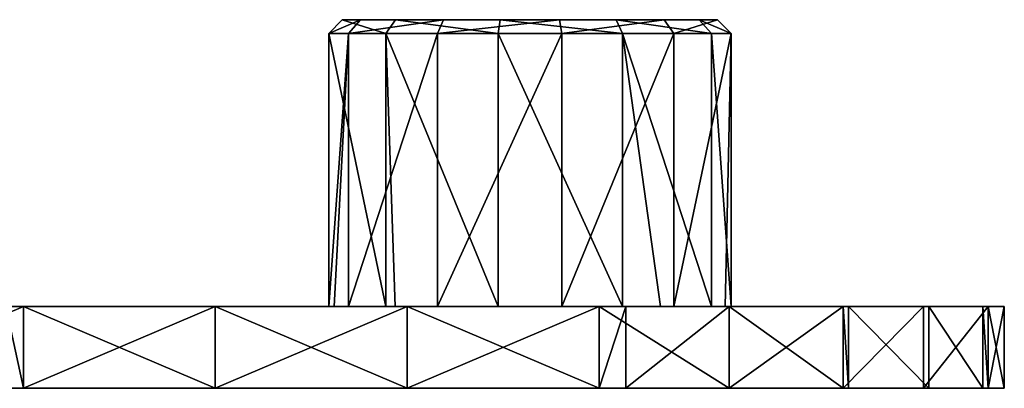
# Model space of a CAD drawing. Extents: x -90 to 138, y -492 to 8.
# Tile 4 of 17: x 66 to 138, y -482 to -455. Entities that reach past the tile are written whole.
import ezdxf

# ---------------------------------------------------------------- set-up
doc = ezdxf.new("R2010")
doc.units = 0
doc.header["$LTSCALE"] = 65.185185
for name, color, linetype in [('28', 7, 'CONTINUOUS'), ('29', 7, 'CONTINUOUS'), ('32', 7, 'CONTINUOUS'), ('33', 7, 'CONTINUOUS'), ('34', 7, 'CONTINUOUS'), ('35', 7, 'CONTINUOUS'), ('36', 7, 'CONTINUOUS'), ('37', 7, 'CONTINUOUS'), ('38', 7, 'CONTINUOUS'), ('39', 7, 'CONTINUOUS')]:
    doc.layers.add(name, color=color, linetype=linetype)

msp = doc.modelspace()

# ---------------------------------------------------------------- linework, layer by layer
at = {"layer": '28', "linetype": 'CONTINUOUS'}
for points in [[(51.794, -476, -34.071), (64.253, -476, -19.056), (66.443, -476, -34.071), (51.794, -476, -34.071)], [(51.794, -476, -34.071), (66.443, -476, -34.071), (52.247, -476, -42.876), (51.794, -476, -34.071)], [(52.247, -476, -42.876), (66.443, -476, -34.071), (66.311, -476, -40.814), (52.247, -476, -42.876)], [(69.646, -476, 10.974), (64.246, -476, -4.041), (57.62, -476, 10.974), (69.646, -476, 10.974)], [(69.646, -476, 10.974), (57.62, -476, 10.974), (58.031, -476, 25.989), (69.646, -476, 10.974)], [(71.757, -476, 25.989), (69.646, -476, 10.974), (58.031, -476, 25.989), (71.757, -476, 25.989)], [(71.757, -476, 25.989), (58.031, -476, 25.989), (66.311, -476, 40.814), (71.757, -476, 25.989)], [(66.311, -476, 40.814), (58.031, -476, 25.989), (65.015, -476, 41.004), (66.311, -476, 40.814)], [(76.97, -476, -4.041), (64.246, -476, -4.041), (69.646, -476, 10.974), (76.97, -476, -4.041)], [(64.246, -476, -4.041), (76.97, -476, -4.041), (64.253, -476, -19.056), (64.246, -476, -4.041)], [(64.253, -476, -19.056), (76.97, -476, -4.041), (77.624, -476, -19.056), (64.253, -476, -19.056)], [(64.253, -476, -19.056), (77.624, -476, -19.056), (66.443, -476, -34.071), (64.253, -476, -19.056)], [(80.374, -476, 38.753), (71.757, -476, 25.989), (66.311, -476, 40.814), (80.374, -476, 38.753)], [(66.311, -476, -40.814), (66.443, -476, -34.071), (80.374, -476, -38.753), (66.311, -476, -40.814)], [(66.443, -476, -34.071), (77.624, -476, -19.056), (81.091, -476, -34.071), (66.443, -476, -34.071)], [(66.443, -476, -34.071), (81.091, -476, -34.071), (80.374, -476, -38.753), (66.443, -476, -34.071)], [(81.672, -476, 10.974), (76.97, -476, -4.041), (69.646, -476, 10.974), (81.672, -476, 10.974)], [(81.672, -476, 10.974), (69.646, -476, 10.974), (71.757, -476, 25.989), (81.672, -476, 10.974)], [(85.483, -476, 25.989), (81.672, -476, 10.974), (71.757, -476, 25.989), (85.483, -476, 25.989)], [(85.483, -476, 25.989), (71.757, -476, 25.989), (80.374, -476, 38.753), (85.483, -476, 25.989)], [(89.093, -476, -4.162), (76.97, -476, -4.041), (88.685, -476, 2.335), (89.093, -476, -4.162)], [(76.97, -476, -4.041), (89.093, -476, -4.162), (77.624, -476, -19.056), (76.97, -476, -4.041)], [(88.685, -476, 2.335), (76.97, -476, -4.041), (81.672, -476, 10.974), (88.685, -476, 2.335)], [(77.624, -476, -19.056), (89.093, -476, -4.162), (90.128, -476, -6.775), (77.624, -476, -19.056)], [(90.994, -476, -19.056), (77.624, -476, -19.056), (90.128, -476, -6.775), (90.994, -476, -19.056)], [(77.624, -476, -19.056), (90.994, -476, -19.056), (81.091, -476, -34.071), (77.624, -476, -19.056)], [(94.437, -476, 36.691), (85.483, -476, 25.989), (80.374, -476, 38.753), (94.437, -476, 36.691)], [(80.374, -476, -38.753), (81.091, -476, -34.071), (94.437, -476, -36.691), (80.374, -476, -38.753)], [(81.091, -476, -34.071), (90.994, -476, -19.056), (95.739, -476, -34.071), (81.091, -476, -34.071)], [(81.091, -476, -34.071), (95.739, -476, -34.071), (94.437, -476, -36.691), (81.091, -476, -34.071)], [(92.873, -476, 10.554), (88.685, -476, 2.335), (81.672, -476, 10.974), (92.873, -476, 10.554)], [(93.56, -476, 11.199), (92.873, -476, 10.554), (81.672, -476, 10.974), (93.56, -476, 11.199)], [(93.56, -476, 11.199), (81.672, -476, 10.974), (85.483, -476, 25.989), (93.56, -476, 11.199)], [(99.209, -476, 25.989), (93.56, -476, 11.199), (85.483, -476, 25.989), (99.209, -476, 25.989)], [(99.209, -476, 25.989), (85.483, -476, 25.989), (94.437, -476, 36.691), (99.209, -476, 25.989)], [(96.65, -476, -13.298), (90.994, -476, -19.056), (90.128, -476, -6.775), (96.65, -476, -13.298)], [(104.365, -476, -19.056), (90.994, -476, -19.056), (96.65, -476, -13.298), (104.365, -476, -19.056)], [(90.994, -476, -19.056), (104.365, -476, -19.056), (95.739, -476, -34.071), (90.994, -476, -19.056)], [(101.092, -476, 14.741), (93.56, -476, 11.199), (99.209, -476, 25.989), (101.092, -476, 14.741)], [(108.501, -476, 34.63), (99.209, -476, 25.989), (94.437, -476, 36.691), (108.501, -476, 34.63)], [(94.437, -476, -36.691), (95.739, -476, -34.071), (108.501, -476, -34.63), (94.437, -476, -36.691)], [(95.739, -476, -34.071), (104.365, -476, -19.056), (110.447, -476, -34.288), (95.739, -476, -34.071)], [(95.739, -476, -34.071), (110.447, -476, -34.288), (108.501, -476, -34.63), (95.739, -476, -34.071)], [(105.76, -476, -14.741), (104.365, -476, -19.056), (96.65, -476, -13.298), (105.76, -476, -14.741)], [(112.934, -476, 25.989), (101.092, -476, 14.741), (99.209, -476, 25.989), (112.934, -476, 25.989)], [(112.934, -476, 25.989), (99.209, -476, 25.989), (108.501, -476, 34.63), (112.934, -476, 25.989)], [(110.202, -476, 13.298), (101.092, -476, 14.741), (112.934, -476, 25.989), (110.202, -476, 13.298)], [(117.735, -476, -19.056), (104.365, -476, -19.056), (113.979, -476, -10.554), (117.735, -476, -19.056)], [(104.365, -476, -19.056), (117.735, -476, -19.056), (110.447, -476, -34.288), (104.365, -476, -19.056)], [(113.979, -476, -10.554), (104.365, -476, -19.056), (105.76, -476, -14.741), (113.979, -476, -10.554)], [(118.034, -476, 31.805), (112.934, -476, 25.989), (108.501, -476, 34.63), (118.034, -476, 31.805)], [(112.985, -476, 11.462), (110.202, -476, 13.298), (112.934, -476, 25.989), (112.985, -476, 11.462)], [(110.447, -476, -34.288), (117.735, -476, -19.056), (118.034, -476, -31.805), (110.447, -476, -34.288)], [(124.406, -476, 10.974), (112.985, -476, 11.462), (112.934, -476, 25.989), (124.406, -476, 10.974)], [(126.771, -476, 26.075), (124.406, -476, 10.974), (112.934, -476, 25.989), (126.771, -476, 26.075)], [(126.771, -476, 26.075), (112.934, -476, 25.989), (126.388, -476, 26.414), (126.771, -476, 26.075)], [(126.388, -476, 26.414), (112.934, -476, 25.989), (118.034, -476, 31.805), (126.388, -476, 26.414)], [(112.985, -476, 11.462), (124.406, -476, 10.974), (116.724, -476, 6.775), (112.985, -476, 11.462)], [(117.738, -476, -4.232), (117.735, -476, -19.056), (113.979, -476, -10.554), (117.738, -476, -4.232)], [(116.724, -476, 6.775), (124.406, -476, 10.974), (118.167, -476, -2.335), (116.724, -476, 6.775)], [(132.272, -476, -19.821), (117.735, -476, -19.056), (127.155, -476, -4.041), (132.272, -476, -19.821)], [(117.735, -476, -19.056), (132.272, -476, -19.821), (118.034, -476, -31.805), (117.735, -476, -19.056)], [(127.155, -476, -4.041), (117.735, -476, -19.056), (117.738, -476, -4.232), (127.155, -476, -4.041)], [(127.155, -476, -4.041), (117.738, -476, -4.232), (118.167, -476, -2.335), (127.155, -476, -4.041)], [(118.034, -476, -31.805), (132.272, -476, -19.821), (126.388, -476, -26.414), (118.034, -476, -31.805)], [(124.406, -476, 10.974), (127.155, -476, -4.041), (118.167, -476, -2.335), (124.406, -476, 10.974)], [(136.604, -476, 11.142), (124.406, -476, 10.974), (132.657, -476, 19.247), (136.604, -476, 11.142)], [(124.406, -476, 10.974), (136.604, -476, 11.142), (127.155, -476, -4.041), (124.406, -476, 10.974)], [(132.657, -476, 19.247), (124.406, -476, 10.974), (126.771, -476, 26.075), (132.657, -476, 19.247)], [(127.155, -476, -4.041), (136.604, -476, 11.142), (137.012, -476, 9.842), (127.155, -476, -4.041)], [(138.185, -476, -4.087), (132.272, -476, -19.821), (127.155, -476, -4.041), (138.185, -476, -4.087)], [(138.185, -476, -4.087), (127.155, -476, -4.041), (137.012, -476, 9.842), (138.185, -476, -4.087)], [(137.012, -476, -9.842), (132.272, -476, -19.821), (138.185, -476, -4.087), (137.012, -476, -9.842)]]:
    msp.add_3dface(points, dxfattribs=at)
at = {"layer": '29', "linetype": 'CONTINUOUS'}
for points in [[(52.247, -482, -42.876), (66.311, -482, -40.814), (51.794, -482, -34.071), (52.247, -482, -42.876)], [(51.794, -482, -34.071), (66.311, -482, -40.814), (66.443, -482, -34.071), (51.794, -482, -34.071)], [(51.794, -482, -34.071), (66.443, -482, -34.071), (64.253, -482, -19.056), (51.794, -482, -34.071)], [(58.55, -482, 10.974), (71.506, -482, 10.974), (58.031, -482, 25.989), (58.55, -482, 10.974)], [(58.031, -482, 25.989), (71.506, -482, 10.974), (71.757, -482, 25.989), (58.031, -482, 25.989)], [(58.031, -482, 25.989), (71.757, -482, 25.989), (65.015, -482, 41.004), (58.031, -482, 25.989)], [(71.506, -482, 10.974), (58.55, -482, 10.974), (65.771, -482, -4.041), (71.506, -482, 10.974)], [(65.771, -482, -4.041), (64.253, -482, -19.056), (77.624, -482, -19.056), (65.771, -482, -4.041)], [(64.253, -482, -19.056), (66.443, -482, -34.071), (77.624, -482, -19.056), (64.253, -482, -19.056)], [(65.015, -482, 41.004), (71.757, -482, 25.989), (66.311, -482, 40.814), (65.015, -482, 41.004)], [(80.019, -482, -4.041), (71.506, -482, 10.974), (65.771, -482, -4.041), (80.019, -482, -4.041)], [(80.019, -482, -4.041), (65.771, -482, -4.041), (77.624, -482, -19.056), (80.019, -482, -4.041)], [(66.311, -482, 40.814), (71.757, -482, 25.989), (80.374, -482, 38.753), (66.311, -482, 40.814)], [(66.311, -482, -40.814), (80.374, -482, -38.753), (66.443, -482, -34.071), (66.311, -482, -40.814)], [(66.443, -482, -34.071), (80.374, -482, -38.753), (81.091, -482, -34.071), (66.443, -482, -34.071)], [(66.443, -482, -34.071), (81.091, -482, -34.071), (77.624, -482, -19.056), (66.443, -482, -34.071)], [(84.463, -482, 10.974), (71.506, -482, 10.974), (80.019, -482, -4.041), (84.463, -482, 10.974)], [(71.506, -482, 10.974), (84.463, -482, 10.974), (71.757, -482, 25.989), (71.506, -482, 10.974)], [(71.757, -482, 25.989), (84.463, -482, 10.974), (85.483, -482, 25.989), (71.757, -482, 25.989)], [(71.757, -482, 25.989), (85.483, -482, 25.989), (80.374, -482, 38.753), (71.757, -482, 25.989)], [(80.019, -482, -4.041), (77.624, -482, -19.056), (90.994, -482, -19.056), (80.019, -482, -4.041)], [(77.624, -482, -19.056), (81.091, -482, -34.071), (90.994, -482, -19.056), (77.624, -482, -19.056)], [(94.267, -482, -4.041), (84.463, -482, 10.974), (80.019, -482, -4.041), (94.267, -482, -4.041)], [(94.267, -482, -4.041), (80.019, -482, -4.041), (90.994, -482, -19.056), (94.267, -482, -4.041)], [(80.374, -482, 38.753), (85.483, -482, 25.989), (94.437, -482, 36.691), (80.374, -482, 38.753)], [(80.374, -482, -38.753), (94.437, -482, -36.691), (81.091, -482, -34.071), (80.374, -482, -38.753)], [(81.091, -482, -34.071), (94.437, -482, -36.691), (95.739, -482, -34.071), (81.091, -482, -34.071)], [(81.091, -482, -34.071), (95.739, -482, -34.071), (90.994, -482, -19.056), (81.091, -482, -34.071)], [(97.419, -482, 10.974), (84.463, -482, 10.974), (94.267, -482, -4.041), (97.419, -482, 10.974)], [(84.463, -482, 10.974), (97.419, -482, 10.974), (85.483, -482, 25.989), (84.463, -482, 10.974)], [(85.483, -482, 25.989), (97.419, -482, 10.974), (99.209, -482, 25.989), (85.483, -482, 25.989)], [(85.483, -482, 25.989), (99.209, -482, 25.989), (94.437, -482, 36.691), (85.483, -482, 25.989)], [(94.267, -482, -4.041), (90.994, -482, -19.056), (104.365, -482, -19.056), (94.267, -482, -4.041)], [(90.994, -482, -19.056), (95.739, -482, -34.071), (104.365, -482, -19.056), (90.994, -482, -19.056)], [(108.516, -482, -4.041), (97.419, -482, 10.974), (94.267, -482, -4.041), (108.516, -482, -4.041)], [(108.516, -482, -4.041), (94.267, -482, -4.041), (104.365, -482, -19.056), (108.516, -482, -4.041)], [(94.437, -482, 36.691), (99.209, -482, 25.989), (108.501, -482, 34.63), (94.437, -482, 36.691)], [(94.437, -482, -36.691), (108.501, -482, -34.63), (95.739, -482, -34.071), (94.437, -482, -36.691)], [(95.739, -482, -34.071), (108.501, -482, -34.63), (110.447, -482, -34.288), (95.739, -482, -34.071)], [(95.739, -482, -34.071), (110.447, -482, -34.288), (104.365, -482, -19.056), (95.739, -482, -34.071)], [(110.375, -482, 10.974), (97.419, -482, 10.974), (108.516, -482, -4.041), (110.375, -482, 10.974)], [(97.419, -482, 10.974), (110.375, -482, 10.974), (99.209, -482, 25.989), (97.419, -482, 10.974)], [(99.209, -482, 25.989), (110.375, -482, 10.974), (112.934, -482, 25.989), (99.209, -482, 25.989)], [(99.209, -482, 25.989), (112.934, -482, 25.989), (108.501, -482, 34.63), (99.209, -482, 25.989)], [(108.516, -482, -4.041), (104.365, -482, -19.056), (117.735, -482, -19.056), (108.516, -482, -4.041)], [(104.365, -482, -19.056), (110.447, -482, -34.288), (117.735, -482, -19.056), (104.365, -482, -19.056)], [(108.501, -482, 34.63), (112.934, -482, 25.989), (118.034, -482, 31.805), (108.501, -482, 34.63)], [(122.764, -482, -4.041), (110.375, -482, 10.974), (108.516, -482, -4.041), (122.764, -482, -4.041)], [(122.764, -482, -4.041), (108.516, -482, -4.041), (117.735, -482, -19.056), (122.764, -482, -4.041)], [(123.331, -482, 10.974), (110.375, -482, 10.974), (122.764, -482, -4.041), (123.331, -482, 10.974)], [(110.375, -482, 10.974), (123.331, -482, 10.974), (112.934, -482, 25.989), (110.375, -482, 10.974)], [(110.447, -482, -34.288), (118.034, -482, -31.805), (117.735, -482, -19.056), (110.447, -482, -34.288)], [(112.934, -482, 25.989), (123.331, -482, 10.974), (126.771, -482, 26.075), (112.934, -482, 25.989)], [(112.934, -482, 25.989), (126.771, -482, 26.075), (118.034, -482, 31.805), (112.934, -482, 25.989)], [(122.764, -482, -4.041), (117.735, -482, -19.056), (132.272, -482, -19.821), (122.764, -482, -4.041)], [(117.735, -482, -19.056), (118.034, -482, -31.805), (126.388, -482, -26.414), (117.735, -482, -19.056)], [(132.272, -482, -19.821), (117.735, -482, -19.056), (126.388, -482, -26.414), (132.272, -482, -19.821)], [(118.034, -482, 31.805), (126.771, -482, 26.075), (126.388, -482, 26.414), (118.034, -482, 31.805)], [(138.185, -482, -4.087), (123.331, -482, 10.974), (122.764, -482, -4.041), (138.185, -482, -4.087)], [(138.185, -482, -4.087), (122.764, -482, -4.041), (137.012, -482, -9.842), (138.185, -482, -4.087)], [(122.764, -482, -4.041), (132.272, -482, -19.821), (137.012, -482, -9.842), (122.764, -482, -4.041)], [(136.604, -482, 11.142), (123.331, -482, 10.974), (138.185, -482, -4.087), (136.604, -482, 11.142)], [(123.331, -482, 10.974), (136.604, -482, 11.142), (126.771, -482, 26.075), (123.331, -482, 10.974)], [(126.771, -482, 26.075), (136.604, -482, 11.142), (132.657, -482, 19.247), (126.771, -482, 26.075)], [(137.012, -482, 9.842), (136.604, -482, 11.142), (138.185, -482, -4.087), (137.012, -482, 9.842)]]:
    msp.add_3dface(points, dxfattribs=at)
at = {"layer": '32', "linetype": 'CONTINUOUS'}
for points in [[(52.247, -476, -42.876), (66.311, -476, -40.814), (52.247, -482, -42.876), (52.247, -476, -42.876)], [(66.311, -476, -40.814), (66.311, -482, -40.814), (52.247, -482, -42.876), (66.311, -476, -40.814)], [(66.311, -476, -40.814), (80.374, -476, -38.753), (66.311, -482, -40.814), (66.311, -476, -40.814)], [(80.374, -476, -38.753), (80.374, -482, -38.753), (66.311, -482, -40.814), (80.374, -476, -38.753)], [(80.374, -476, -38.753), (94.437, -476, -36.691), (80.374, -482, -38.753), (80.374, -476, -38.753)], [(94.437, -476, -36.691), (94.437, -482, -36.691), (80.374, -482, -38.753), (94.437, -476, -36.691)], [(94.437, -476, -36.691), (108.501, -476, -34.63), (94.437, -482, -36.691), (94.437, -476, -36.691)], [(108.501, -476, -34.63), (108.501, -482, -34.63), (94.437, -482, -36.691), (108.501, -476, -34.63)]]:
    msp.add_3dface(points, dxfattribs=at)
at = {"layer": '33', "linetype": 'CONTINUOUS'}
for points in [[(118.034, -476, 31.805), (108.501, -476, 34.63), (118.034, -482, 31.805), (118.034, -476, 31.805)], [(108.501, -476, 34.63), (108.501, -482, 34.63), (118.034, -482, 31.805), (108.501, -476, 34.63)], [(108.501, -476, -34.63), (110.447, -476, -34.288), (108.501, -482, -34.63), (108.501, -476, -34.63)], [(108.501, -482, -34.63), (110.447, -476, -34.288), (110.447, -482, -34.288), (108.501, -482, -34.63)], [(110.447, -476, -34.288), (118.034, -476, -31.805), (110.447, -482, -34.288), (110.447, -476, -34.288)], [(110.447, -482, -34.288), (118.034, -476, -31.805), (118.034, -482, -31.805), (110.447, -482, -34.288)], [(126.388, -476, 26.414), (118.034, -476, 31.805), (126.388, -482, 26.414), (126.388, -476, 26.414)], [(118.034, -476, 31.805), (118.034, -482, 31.805), (126.388, -482, 26.414), (118.034, -476, 31.805)], [(118.034, -476, -31.805), (126.388, -476, -26.414), (118.034, -482, -31.805), (118.034, -476, -31.805)], [(118.034, -482, -31.805), (126.388, -476, -26.414), (126.388, -482, -26.414), (118.034, -482, -31.805)], [(126.771, -476, 26.075), (126.388, -476, 26.414), (126.771, -482, 26.075), (126.771, -476, 26.075)], [(126.771, -482, 26.075), (126.388, -476, 26.414), (126.388, -482, 26.414), (126.771, -482, 26.075)], [(126.388, -476, -26.414), (132.272, -476, -19.821), (126.388, -482, -26.414), (126.388, -476, -26.414)], [(132.272, -476, -19.821), (132.272, -482, -19.821), (126.388, -482, -26.414), (132.272, -476, -19.821)], [(132.657, -476, 19.247), (126.771, -476, 26.075), (132.657, -482, 19.247), (132.657, -476, 19.247)], [(126.771, -476, 26.075), (126.771, -482, 26.075), (132.657, -482, 19.247), (126.771, -476, 26.075)], [(132.272, -476, -19.821), (137.012, -476, -9.842), (132.272, -482, -19.821), (132.272, -476, -19.821)], [(132.272, -482, -19.821), (137.012, -476, -9.842), (137.012, -482, -9.842), (132.272, -482, -19.821)], [(136.604, -476, 11.142), (132.657, -476, 19.247), (136.604, -482, 11.142), (136.604, -476, 11.142)], [(136.604, -482, 11.142), (132.657, -476, 19.247), (132.657, -482, 19.247), (136.604, -482, 11.142)], [(137.012, -476, 9.842), (136.604, -476, 11.142), (137.012, -482, 9.842), (137.012, -476, 9.842)], [(136.604, -476, 11.142), (136.604, -482, 11.142), (137.012, -482, 9.842), (136.604, -476, 11.142)], [(137.012, -476, -9.842), (138.185, -476, -4.087), (137.012, -482, -9.842), (137.012, -476, -9.842)], [(138.185, -476, -4.087), (137.012, -476, 9.842), (138.185, -482, -4.087), (138.185, -476, -4.087)], [(138.185, -476, -4.087), (138.185, -482, -4.087), (137.012, -482, -9.842), (138.185, -476, -4.087)], [(137.012, -476, 9.842), (137.012, -482, 9.842), (138.185, -482, -4.087), (137.012, -476, 9.842)]]:
    msp.add_3dface(points, dxfattribs=at)
at = {"layer": '34', "linetype": 'CONTINUOUS'}
for points in [[(66.311, -476, 40.814), (65.015, -476, 41.004), (66.311, -482, 40.814), (66.311, -476, 40.814)], [(65.015, -476, 41.004), (65.015, -482, 41.004), (66.311, -482, 40.814), (65.015, -476, 41.004)], [(80.374, -476, 38.753), (66.311, -476, 40.814), (80.374, -482, 38.753), (80.374, -476, 38.753)], [(66.311, -476, 40.814), (66.311, -482, 40.814), (80.374, -482, 38.753), (66.311, -476, 40.814)], [(94.437, -476, 36.691), (80.374, -476, 38.753), (94.437, -482, 36.691), (94.437, -476, 36.691)], [(80.374, -476, 38.753), (80.374, -482, 38.753), (94.437, -482, 36.691), (80.374, -476, 38.753)], [(108.501, -476, 34.63), (94.437, -476, 36.691), (108.501, -482, 34.63), (108.501, -476, 34.63)], [(94.437, -476, 36.691), (94.437, -482, 36.691), (108.501, -482, 34.63), (94.437, -476, 36.691)]]:
    msp.add_3dface(points, dxfattribs=at)
at = {"layer": '35', "linetype": 'CONTINUOUS'}
for points in [[(89.673, -455, 2.179), (93.58, -455, 9.847), (91.018, -455, -6.321), (89.673, -455, 2.179)], [(91.018, -455, -6.321), (93.58, -455, 9.847), (97.104, -455, -12.407), (91.018, -455, -6.321)], [(93.58, -455, 9.847), (101.248, -455, 13.754), (97.104, -455, -12.407), (93.58, -455, 9.847)], [(97.104, -455, -12.407), (101.248, -455, 13.754), (105.604, -455, -13.754), (97.104, -455, -12.407)], [(101.248, -455, 13.754), (109.748, -455, 12.407), (105.604, -455, -13.754), (101.248, -455, 13.754)], [(109.748, -455, 12.407), (113.272, -455, -9.847), (105.604, -455, -13.754), (109.748, -455, 12.407)], [(115.834, -455, 6.321), (113.272, -455, -9.847), (109.748, -455, 12.407), (115.834, -455, 6.321)], [(117.179, -455, -2.179), (113.272, -455, -9.847), (115.834, -455, 6.321), (117.179, -455, -2.179)]]:
    msp.add_3dface(points, dxfattribs=at)
at = {"layer": '36', "linetype": 'CONTINUOUS'}
for points in [[(92.873, -476, 10.554), (93.56, -476, 11.199), (92.873, -456, 10.554), (92.873, -476, 10.554)], [(93.56, -476, 11.199), (101.092, -476, 14.741), (92.873, -456, 10.554), (93.56, -476, 11.199)], [(92.873, -456, 10.554), (101.092, -476, 14.741), (101.092, -456, 14.741), (92.873, -456, 10.554)], [(101.092, -476, 14.741), (110.202, -476, 13.298), (101.092, -456, 14.741), (101.092, -476, 14.741)], [(101.092, -456, 14.741), (110.202, -476, 13.298), (110.202, -456, 13.298), (101.092, -456, 14.741)], [(110.202, -476, 13.298), (112.985, -476, 11.462), (110.202, -456, 13.298), (110.202, -476, 13.298)], [(112.985, -476, 11.462), (116.724, -476, 6.775), (110.202, -456, 13.298), (112.985, -476, 11.462)], [(110.202, -456, 13.298), (116.724, -476, 6.775), (116.725, -456, 6.775), (110.202, -456, 13.298)], [(117.738, -476, -4.232), (113.979, -476, -10.554), (118.167, -456, -2.335), (117.738, -476, -4.232)], [(118.167, -456, -2.335), (113.979, -476, -10.554), (113.979, -456, -10.554), (118.167, -456, -2.335)], [(116.724, -476, 6.775), (118.167, -476, -2.335), (116.725, -456, 6.775), (116.724, -476, 6.775)], [(116.725, -456, 6.775), (118.167, -476, -2.335), (118.167, -456, -2.335), (116.725, -456, 6.775)], [(118.167, -476, -2.335), (117.738, -476, -4.232), (118.167, -456, -2.335), (118.167, -476, -2.335)]]:
    msp.add_3dface(points, dxfattribs=at)
at = {"layer": '37', "linetype": 'CONTINUOUS'}
for points in [[(89.093, -476, -4.162), (88.685, -476, 2.335), (90.127, -456, -6.775), (89.093, -476, -4.162)], [(88.685, -476, 2.335), (92.873, -476, 10.554), (88.685, -456, 2.335), (88.685, -476, 2.335)], [(90.127, -456, -6.775), (88.685, -476, 2.335), (88.685, -456, 2.335), (90.127, -456, -6.775)], [(92.873, -476, 10.554), (92.873, -456, 10.554), (88.685, -456, 2.335), (92.873, -476, 10.554)], [(90.128, -476, -6.775), (89.093, -476, -4.162), (90.127, -456, -6.775), (90.128, -476, -6.775)], [(96.65, -456, -13.298), (90.128, -476, -6.775), (90.127, -456, -6.775), (96.65, -456, -13.298)], [(96.65, -476, -13.298), (90.128, -476, -6.775), (96.65, -456, -13.298), (96.65, -476, -13.298)], [(105.76, -476, -14.741), (96.65, -476, -13.298), (105.76, -456, -14.741), (105.76, -476, -14.741)], [(105.76, -456, -14.741), (96.65, -476, -13.298), (96.65, -456, -13.298), (105.76, -456, -14.741)], [(113.979, -476, -10.554), (105.76, -476, -14.741), (113.979, -456, -10.554), (113.979, -476, -10.554)], [(113.979, -456, -10.554), (105.76, -476, -14.741), (105.76, -456, -14.741), (113.979, -456, -10.554)]]:
    msp.add_3dface(points, dxfattribs=at)
at = {"layer": '38', "linetype": 'CONTINUOUS'}
for points in [[(93.58, -455, 9.847), (92.873, -456, 10.554), (101.092, -456, 14.741), (93.58, -455, 9.847)], [(101.248, -455, 13.754), (93.58, -455, 9.847), (101.092, -456, 14.741), (101.248, -455, 13.754)], [(101.248, -455, 13.754), (101.092, -456, 14.741), (110.202, -456, 13.298), (101.248, -455, 13.754)], [(109.748, -455, 12.407), (101.248, -455, 13.754), (110.202, -456, 13.298), (109.748, -455, 12.407)], [(115.834, -455, 6.321), (109.748, -455, 12.407), (116.725, -456, 6.775), (115.834, -455, 6.321)], [(109.748, -455, 12.407), (110.202, -456, 13.298), (116.725, -456, 6.775), (109.748, -455, 12.407)], [(113.272, -455, -9.847), (117.179, -455, -2.179), (113.979, -456, -10.554), (113.272, -455, -9.847)], [(117.179, -455, -2.179), (118.167, -456, -2.335), (113.979, -456, -10.554), (117.179, -455, -2.179)], [(117.179, -455, -2.179), (115.834, -455, 6.321), (118.167, -456, -2.335), (117.179, -455, -2.179)], [(115.834, -455, 6.321), (116.725, -456, 6.775), (118.167, -456, -2.335), (115.834, -455, 6.321)]]:
    msp.add_3dface(points, dxfattribs=at)
at = {"layer": '39', "linetype": 'CONTINUOUS'}
for points in [[(89.673, -455, 2.179), (91.018, -455, -6.321), (88.685, -456, 2.335), (89.673, -455, 2.179)], [(92.873, -456, 10.554), (89.673, -455, 2.179), (88.685, -456, 2.335), (92.873, -456, 10.554)], [(91.018, -455, -6.321), (90.127, -456, -6.775), (88.685, -456, 2.335), (91.018, -455, -6.321)], [(93.58, -455, 9.847), (89.673, -455, 2.179), (92.873, -456, 10.554), (93.58, -455, 9.847)], [(91.018, -455, -6.321), (97.104, -455, -12.407), (90.127, -456, -6.775), (91.018, -455, -6.321)], [(97.104, -455, -12.407), (96.65, -456, -13.298), (90.127, -456, -6.775), (97.104, -455, -12.407)], [(97.104, -455, -12.407), (105.604, -455, -13.754), (96.65, -456, -13.298), (97.104, -455, -12.407)], [(105.604, -455, -13.754), (105.76, -456, -14.741), (96.65, -456, -13.298), (105.604, -455, -13.754)], [(105.604, -455, -13.754), (113.272, -455, -9.847), (105.76, -456, -14.741), (105.604, -455, -13.754)], [(113.272, -455, -9.847), (113.979, -456, -10.554), (105.76, -456, -14.741), (113.272, -455, -9.847)]]:
    msp.add_3dface(points, dxfattribs=at)

doc.saveas('drawing.dxf')
